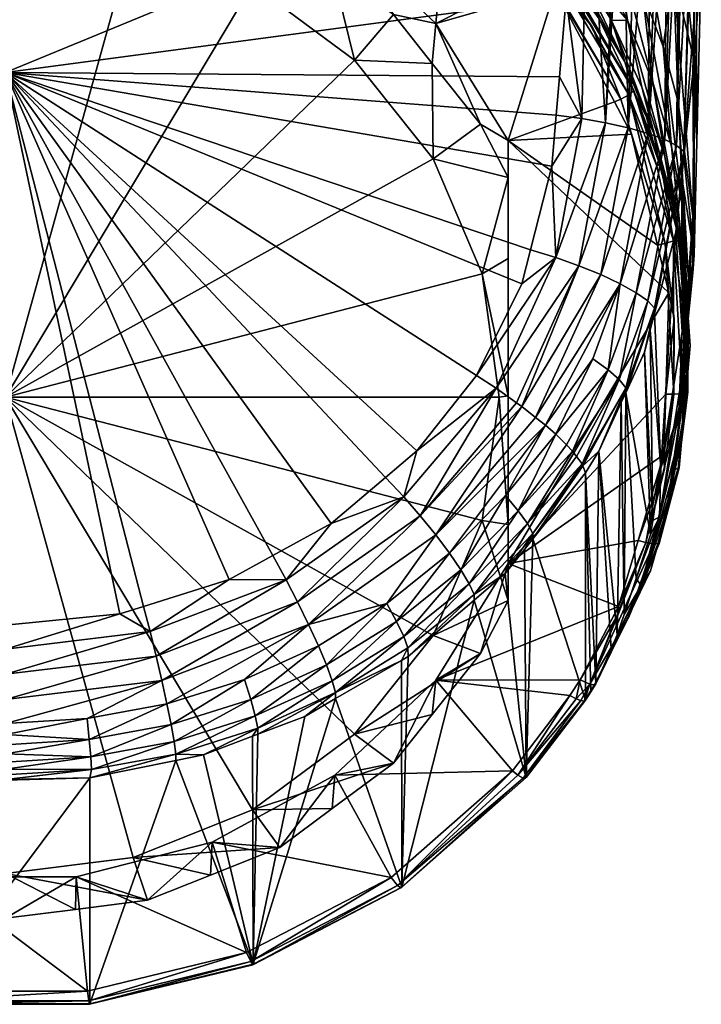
# Model space of a CAD drawing. Extents: x -0.026 to 0.026, y -0.224 to 0.026.
# Tile 3 of 107: x 0 to 0.015, y -0.224 to -0.203. Entities that reach past the tile are written whole.
import ezdxf

# ---------------------------------------------------------------- set-up
doc = ezdxf.new("R2010")
doc.units = 0
doc.layers.add('mesh', color=7, linetype='CONTINUOUS')

msp = doc.modelspace()

# ---------------------------------------------------------------- meshes
at = {"layer": 'mesh'}
mesh = msp.add_polyface(dxfattribs=at)
corners = [(0.001529, -0.199406, 0.139604), (0.001542, -0.198499, 0.142577), (0, -0.199212, 0.139552), (0.003106, -0.199607, 0.139658), (0.004524, -0.199258, 0.142782), (0.004485, -0.200158, 0.139807), (0, -0.200551, 0.139195), (0.002795, -0.200906, 0.139291), (-0.001529, -0.199406, 0.139604), (0, -0.1817, 0.162946), (0.012296, -0.198803, 0.166551), (0, -0.203871, 0.168025), (0.004814, -0.195666, 0.144076), (0.00342, -0.195417, 0.143627), (0.00342, -0.195546, 0.143147), (0.00342, -0.195374, 0.143757), (0.004893, -0.195956, 0.143271), (0.00342, -0.195595, 0.142969), (0.003329, -0.196265, 0.141975), (0, -0.195892, 0.141874), (-0.001542, -0.198499, 0.142577), (0, -0.195402, 0.142156), (-0.000001, -0.195075, 0.143513), (-0.000655, -0.195053, 0.143506), (0.00342, -0.195784, 0.14226), (0.001743, -0.195137, 0.143534), (0.000002, -0.194915, 0.143838), (0.003416, -0.195276, 0.143956), (0.001745, -0.195011, 0.14387), (0.001754, -0.194817, 0.144196), (0.003412, -0.195165, 0.14418), (0.00341, -0.195076, 0.144286), (0.004766, -0.195451, 0.14438), (0.00456, -0.196088, 0.142344), (0, -0.19573, 0.141865), (0.003371, -0.19608, 0.141971), (0, -0.195547, 0.141941), (0.003414, -0.195845, 0.142131)]
mesh.append_faces([[corners[k] for k in face] for face in [(0, 1, 2, 2), (3, 1, 0, 0), (3, 4, 1, 1), (5, 4, 3, 3), (0, 2, 6, 6), (7, 3, 0, 0), (2, 8, 6, 6), (9, 10, 11, 11), (12, 13, 14, 14), (12, 15, 13, 13), (16, 14, 17, 17), (18, 1, 4, 4), (19, 1, 18, 18), (19, 20, 1, 1), (21, 22, 23, 23), (24, 22, 21, 21), (14, 13, 25, 25), (24, 25, 22, 22), (17, 25, 24, 24), (17, 14, 25, 25), (22, 26, 23, 23), (15, 27, 28, 28), (29, 30, 31, 31), (28, 27, 30, 30), (25, 15, 28, 28), (13, 15, 25, 25), (26, 25, 28, 28), (32, 30, 27, 27), (32, 31, 30, 30), (17, 24, 33, 33), (18, 34, 19, 19), (18, 35, 34, 34), (34, 35, 36, 36), (35, 37, 36, 36), (36, 24, 21, 21), (37, 24, 36, 36)]])
mesh = msp.add_polyface(dxfattribs=at)
corners = [(0.015224, -0.200772, 0.156347), (0.015224, -0.201457, 0.156184), (0.015111, -0.199422, 0.163726), (0.015038, -0.207016, 0.151514), (0.015067, -0.203614, 0.153154), (0.014615, -0.201713, 0.151557), (0.014572, -0.198496, 0.152643), (0.015068, -0.199674, 0.154543), (0.013257, -0.202735, 0.146049), (0.013924, -0.204191, 0.146459), (0.013608, -0.202724, 0.147348), (0.01457, -0.205492, 0.148373), (0.013935, -0.202118, 0.14892), (0.014162, -0.204083, 0.147855), (0.014182, -0.205206, 0.145656), (0.013549, -0.20364, 0.14526), (0.014389, -0.203304, 0.14957), (0.01472, -0.204525, 0.150221), (0.013771, -0.199889, 0.149955), (0.013357, -0.200982, 0.148279), (0.014427, -0.20571, 0.146886), (0.014109, -0.198965, 0.165813), (0.014064, -0.205206, 0.167003), (0.013624, -0.205082, 0.167362), (0.013809, -0.19892, 0.166016), (0.01351, -0.198876, 0.166219), (0.01504, -0.203896, 0.164684), (0.014842, -0.205599, 0.165567), (0.015058, -0.202769, 0.164443), (0.014423, -0.205339, 0.166567), (0.014757, -0.199141, 0.165009), (0.014684, -0.205472, 0.166078), (0.015014, -0.199281, 0.164369), (0.014605, -0.199095, 0.165217), (0.014474, -0.199056, 0.165397), (0.014311, -0.199007, 0.16562), (0.015128, -0.205381, 0.154555), (0.015045, -0.199326, 0.164163), (0.014836, -0.199184, 0.164814)]
mesh.append_faces([[corners[k] for k in face] for face in [(0, 1, 2, 2), (3, 4, 5, 5), (4, 6, 5, 5), (4, 7, 6, 6), (1, 7, 4, 4), (1, 0, 7, 7), (8, 9, 10, 10), (11, 12, 13, 13), (14, 8, 15, 15), (14, 9, 8, 8), (5, 16, 17, 17), (18, 16, 5, 5), (18, 12, 16, 16), (19, 12, 18, 18), (19, 13, 12, 12), (10, 13, 19, 19), (9, 20, 10, 10), (21, 22, 23, 23), (24, 23, 25, 25), (24, 21, 23, 23), (26, 27, 28, 28), (29, 30, 31, 31), (31, 32, 27, 27), (29, 33, 30, 30), (29, 34, 33, 33), (22, 34, 29, 29), (22, 35, 34, 34), (21, 35, 22, 22), (28, 36, 26, 26), (2, 36, 28, 28), (1, 36, 2, 2), (4, 36, 1, 1), (28, 37, 2, 2), (28, 27, 37, 37), (30, 38, 31, 31), (27, 32, 37, 37), (31, 38, 32, 32)]])
mesh = msp.add_polyface(dxfattribs=at)
corners = [(0.006, -0.200764, 0.13997), (0.004524, -0.199258, 0.142782), (0.004485, -0.200158, 0.139807), (0.007207, -0.200725, 0.143178), (0.007145, -0.201613, 0.140199), (0.008485, -0.202605, 0.140467), (0.009414, -0.202804, 0.143739), (0.009334, -0.203673, 0.140755), (0.010392, -0.205005, 0.141115), (0.011, -0.205358, 0.144428), (0.002795, -0.200906, 0.139291), (0.001529, -0.199406, 0.139604), (0, -0.200551, 0.139195), (0.003106, -0.199607, 0.139658), (0.0054, -0.201948, 0.139572), (0.007637, -0.203605, 0.140019), (0, -0.210978, 0.142009), (0.012029, -0.202051, 0.143536), (0.009716, -0.199479, 0.142842), (0.01167, -0.201652, 0.143428), (0, -0.203871, 0.168025), (0.012268, -0.20223, 0.167294), (0.012118, -0.203968, 0.167668), (0.012296, -0.198803, 0.166551), (0.010638, -0.1995, 0.144211), (0.011369, -0.200462, 0.143552), (0.011766, -0.200768, 0.144533), (0.011107, -0.199091, 0.145967), (0.011283, -0.199613, 0.145648), (0.012254, -0.200819, 0.146035), (0.012432, -0.20136, 0.145661), (0.011459, -0.200081, 0.145301), (0.010887, -0.200007, 0.143425), (0.011982, -0.201311, 0.143785), (0.01177, -0.201573, 0.143414), (0.009364, -0.199243, 0.142778), (0.009578, -0.198961, 0.142828), (0.01199, -0.201368, 0.143554), (0.012027, -0.201312, 0.14366), (0.011894, -0.201469, 0.14345), (0.010791, -0.200182, 0.143102), (0.009487, -0.199088, 0.142766)]
mesh.append_faces([[corners[k] for k in face] for face in [(0, 1, 2, 2), (0, 3, 1, 1), (4, 3, 0, 0), (5, 3, 4, 4), (5, 6, 3, 3), (7, 6, 5, 5), (8, 6, 7, 7), (8, 9, 6, 6), (10, 11, 12, 12), (10, 2, 13, 13), (14, 2, 10, 10), (14, 0, 2, 2), (14, 4, 0, 0), (15, 4, 14, 14), (15, 5, 4, 4), (15, 7, 5, 5), (16, 14, 10, 10), (9, 17, 6, 6), (6, 18, 3, 3), (6, 19, 18, 18), (17, 19, 6, 6), (20, 21, 22, 22), (20, 23, 21, 21), (24, 25, 26, 26), (27, 28, 29, 29), (30, 28, 31, 31), (30, 29, 28, 28), (24, 32, 25, 25), (25, 33, 26, 26), (34, 18, 19, 19), (35, 18, 34, 34), (32, 33, 25, 25), (36, 37, 38, 38), (36, 39, 37, 37), (38, 33, 32, 32), (40, 34, 39, 39), (40, 41, 34, 34)]])
mesh = msp.add_polyface(dxfattribs=at)
corners = [(0.011, -0.205358, 0.144428), (0.013326, -0.204517, 0.144201), (0.012029, -0.202051, 0.143536), (0.012741, -0.202154, 0.144884), (0.012986, -0.2027, 0.144165), (0.013549, -0.20364, 0.14526), (0.012074, -0.200214, 0.146395), (0.012254, -0.200819, 0.146035), (0.013086, -0.202121, 0.146452), (0.011107, -0.199091, 0.145967), (0.01291, -0.201429, 0.146858), (0.01192, -0.199572, 0.14674), (0.012757, -0.200687, 0.147263), (0.011459, -0.200081, 0.145301), (0.011766, -0.200768, 0.144533), (0.012432, -0.20136, 0.145661), (0.013257, -0.202735, 0.146049), (0.013608, -0.202724, 0.147348), (0.013357, -0.200982, 0.148279), (0.012651, -0.199908, 0.147656), (0.011817, -0.198906, 0.147063), (0.01351, -0.198876, 0.166219), (0.013624, -0.205082, 0.167362), (0.01313, -0.204972, 0.167624), (0.012613, -0.204882, 0.167785), (0.012118, -0.203968, 0.167668), (0.012268, -0.20223, 0.167294), (0.011982, -0.201311, 0.143785), (0.013405, -0.198867, 0.166258), (0.012744, -0.198818, 0.166484), (0.01177, -0.201573, 0.143414), (0.01167, -0.201652, 0.143428), (0.013462, -0.204454, 0.144191), (0.012834, -0.202873, 0.14383), (0.013726, -0.204235, 0.144578), (0.01199, -0.201368, 0.143554), (0.013746, -0.204267, 0.14442), (0.012027, -0.201312, 0.14366), (0.011894, -0.201469, 0.14345), (0.013636, -0.204359, 0.144259)]
mesh.append_faces([[corners[k] for k in face] for face in [(0, 1, 2, 2), (3, 4, 5, 5), (6, 7, 8, 8), (6, 9, 7, 7), (6, 10, 11, 11), (8, 10, 6, 6), (10, 12, 11, 11), (3, 13, 14, 14), (3, 15, 13, 13), (5, 15, 3, 3), (5, 16, 15, 15), (16, 7, 15, 15), (16, 8, 7, 7), (17, 8, 16, 16), (17, 10, 8, 8), (18, 10, 17, 17), (18, 12, 10, 10), (19, 12, 18, 18), (19, 20, 12, 12), (21, 22, 23, 23), (24, 25, 26, 26), (3, 27, 4, 4), (14, 27, 3, 3), (21, 23, 28, 28), (23, 29, 28, 28), (24, 29, 23, 23), (24, 26, 29, 29), (30, 31, 2, 2), (32, 30, 2, 2), (33, 30, 32, 32), (34, 4, 27, 27), (35, 36, 37, 37), (38, 39, 35, 35), (37, 34, 27, 27), (36, 34, 37, 37), (38, 33, 39, 39), (38, 30, 33, 33)]])
mesh = msp.add_polyface(dxfattribs=at)
corners = [(0.011, -0.206168, 0.141428), (0.011, -0.205358, 0.144428), (0.010392, -0.205005, 0.141115), (0.009353, -0.205765, 0.140602), (0.010432, -0.20828, 0.141281), (0.009334, -0.203673, 0.140755), (0.007637, -0.203605, 0.140019), (0.011, -0.207945, 0.141686), (0.011, -0.210948, 0.14212), (0.0108, -0.210978, 0.142009), (0.011, -0.213762, 0.143255), (0.002795, -0.200906, 0.139291), (0, -0.200551, 0.139195), (0, -0.210978, 0.142009), (0.010432, -0.213677, 0.142737), (0.0054, -0.201948, 0.139572), (0.005847, -0.214446, 0.170066), (0.004889, -0.214972, 0.170196), (0, -0.203871, 0.168025), (0.007128, -0.213744, 0.169891), (0.008317, -0.212733, 0.169645), (0.009, -0.212153, 0.169504), (0.010305, -0.210501, 0.169113), (0.0113, -0.208496, 0.168655), (0.011488, -0.207754, 0.168492), (0.01195, -0.205925, 0.16809), (0.012046, -0.204809, 0.167849), (0.012118, -0.203968, 0.167668), (0.002503, -0.215719, 0.170384), (0, -0.215969, 0.170448), (0.012039, -0.207922, 0.168449), (0.010732, -0.21078, 0.169102), (0.011183, -0.211101, 0.168977), (0.009071, -0.213573, 0.169584), (0.012543, -0.208101, 0.168306)]
mesh.append_faces([[corners[k] for k in face] for face in [(0, 1, 2, 2), (0, 3, 4, 4), (3, 5, 6, 6), (3, 2, 5, 5), (0, 2, 3, 3), (4, 7, 0, 0), (4, 8, 7, 7), (9, 8, 4, 4), (9, 10, 8, 8), (11, 12, 13, 13), (13, 4, 3, 3), (13, 9, 4, 4), (14, 9, 13, 13), (13, 6, 15, 15), (3, 6, 13, 13), (1, 0, 7, 7), (1, 8, 10, 10), (7, 8, 1, 1), (16, 17, 18, 18), (18, 19, 16, 16), (18, 20, 19, 19), (21, 20, 18, 18), (18, 22, 21, 21), (18, 23, 22, 22), (24, 23, 18, 18), (18, 25, 24, 24), (18, 26, 25, 25), (27, 26, 18, 18), (28, 29, 18, 18), (30, 23, 24, 24), (22, 23, 30, 30), (31, 21, 22, 22), (32, 33, 31, 31), (30, 31, 22, 22), (34, 31, 30, 30), (34, 32, 31, 31)]])
mesh = msp.add_polyface(dxfattribs=at)
corners = [(0.011, -0.205358, 0.144428), (0.014266, -0.207649, 0.145046), (0.013697, -0.205223, 0.144392), (0.01451, -0.208694, 0.145328), (0.011, -0.214619, 0.146927), (0.013326, -0.204517, 0.144201), (0.013569, -0.210771, 0.166691), (0.013569, -0.210885, 0.166183), (0.013471, -0.211097, 0.166232), (0.011598, -0.211421, 0.168756), (0.01345, -0.208497, 0.167717), (0.011811, -0.21159, 0.168622), (0.013023, -0.208296, 0.168061), (0.011299, -0.211183, 0.168944), (0.012543, -0.208101, 0.168306), (0.012039, -0.207922, 0.168449), (0.011488, -0.207754, 0.168492), (0.01195, -0.205925, 0.16809), (0.011183, -0.211101, 0.168977), (0.012978, -0.212162, 0.166478), (0.012616, -0.212437, 0.167224), (0.013426, -0.210594, 0.167194), (0.012407, -0.212159, 0.167836), (0.013185, -0.210381, 0.167669), (0.012494, -0.212275, 0.167581), (0.012273, -0.212025, 0.16804), (0.012852, -0.21014, 0.168086), (0.013799, -0.208693, 0.167291), (0.012046, -0.204809, 0.167849), (0.012118, -0.203968, 0.167668), (0.012613, -0.204882, 0.167785), (0.01313, -0.204972, 0.167624), (0.013624, -0.205082, 0.167362), (0.014064, -0.205206, 0.167003), (0.013549, -0.20364, 0.14526), (0.012986, -0.2027, 0.144165), (0.013726, -0.204235, 0.144578), (0.012037, -0.211788, 0.168399), (0.013462, -0.204454, 0.144191), (0.012029, -0.202051, 0.143536), (0.01199, -0.201368, 0.143554), (0.013636, -0.204359, 0.144259), (0.013746, -0.204267, 0.14442), (0.012834, -0.202873, 0.14383)]
mesh.append_faces([[corners[k] for k in face] for face in [(0, 1, 2, 2), (0, 3, 1, 1), (4, 3, 0, 0), (2, 5, 0, 0), (6, 7, 8, 8), (9, 10, 11, 11), (9, 12, 10, 10), (13, 12, 9, 9), (13, 14, 12, 12), (15, 16, 17, 17), (13, 18, 14, 14), (19, 6, 8, 8), (20, 21, 6, 6), (21, 22, 23, 23), (20, 24, 21, 21), (22, 25, 23, 23), (10, 26, 11, 11), (10, 23, 26, 26), (27, 23, 10, 10), (27, 21, 23, 23), (28, 29, 30, 30), (30, 17, 28, 28), (30, 15, 17, 17), (31, 15, 30, 30), (31, 14, 15, 15), (32, 14, 31, 31), (32, 12, 14, 14), (33, 12, 32, 32), (33, 10, 12, 12), (34, 35, 36, 36), (26, 37, 11, 11), (23, 37, 26, 26), (23, 25, 37, 37), (2, 38, 5, 5), (38, 39, 5, 5), (40, 41, 42, 42), (41, 43, 38, 38)]])
mesh = msp.add_polyface(dxfattribs=at)
corners = [(0.015067, -0.207868, 0.153522), (0.014796, -0.206168, 0.165159), (0.014845, -0.205708, 0.165063), (0.01504, -0.203896, 0.164684), (0.014023, -0.204852, 0.144744), (0.014182, -0.205206, 0.145656), (0.013549, -0.20364, 0.14526), (0.015038, -0.207016, 0.151514), (0.015067, -0.203614, 0.153154), (0.014831, -0.206935, 0.148897), (0.014943, -0.208395, 0.149421), (0.01472, -0.204525, 0.150221), (0.014389, -0.203304, 0.14957), (0.01457, -0.205492, 0.148373), (0.014759, -0.207274, 0.147325), (0.014162, -0.204083, 0.147855), (0.014427, -0.20571, 0.146886), (0.013935, -0.202118, 0.14892), (0.014615, -0.201713, 0.151557), (0.013608, -0.202724, 0.147348), (0.013924, -0.204191, 0.146459), (0.014631, -0.206831, 0.146067), (0.014842, -0.205599, 0.165567), (0.014667, -0.207366, 0.16541), (0.014423, -0.205339, 0.166567), (0.01345, -0.208497, 0.167717), (0.014064, -0.205206, 0.167003), (0.014684, -0.205472, 0.166078), (0.013799, -0.208693, 0.167291), (0.014051, -0.208873, 0.166809), (0.015128, -0.205381, 0.154555), (0.013726, -0.204235, 0.144578), (0.014296, -0.205826, 0.145004), (0.013697, -0.205223, 0.144392), (0.014431, -0.207615, 0.145044), (0.013462, -0.204454, 0.144191), (0.014266, -0.207649, 0.145046), (0.014253, -0.20592, 0.144712), (0.013636, -0.204359, 0.144259), (0.014616, -0.20756, 0.145122), (0.014734, -0.207494, 0.145288), (0.014337, -0.205857, 0.144849), (0.013746, -0.204267, 0.14442)]
mesh.append_faces([[corners[k] for k in face] for face in [(0, 1, 2, 2), (3, 0, 2, 2), (4, 5, 6, 6), (7, 0, 8, 8), (9, 10, 11, 11), (9, 12, 13, 13), (11, 12, 9, 9), (14, 15, 16, 16), (13, 15, 14, 14), (12, 17, 13, 13), (18, 11, 7, 7), (19, 16, 15, 15), (20, 21, 16, 16), (5, 21, 20, 20), (3, 2, 22, 22), (22, 1, 23, 23), (2, 1, 22, 22), (24, 25, 26, 26), (27, 28, 24, 24), (22, 29, 27, 27), (3, 30, 0, 0), (4, 6, 31, 31), (32, 5, 4, 4), (8, 0, 30, 30), (5, 32, 21, 21), (33, 34, 35, 35), (36, 34, 33, 33), (37, 38, 39, 39), (34, 39, 38, 38), (31, 32, 4, 4), (40, 32, 41, 41), (39, 41, 37, 37), (38, 35, 34, 34), (42, 32, 31, 31), (42, 41, 32, 32), (42, 37, 41, 41), (38, 37, 42, 42)]])
mesh = msp.add_polyface(dxfattribs=at)
corners = [(0, -0.210978, 0.142009), (0.002795, -0.22105, 0.144726), (0.0054, -0.220008, 0.144445), (-0.002795, -0.22105, 0.144726), (0, -0.221405, 0.144822), (0.007637, -0.218351, 0.143998), (0, -0.203871, 0.168025), (0.003021, -0.215557, 0.170343), (0.002503, -0.215719, 0.170384), (0.004889, -0.214972, 0.170196), (0, -0.218122, 0.170043), (0, -0.217598, 0.170304), (0.00342, -0.217181, 0.170196), (0.001784, -0.218014, 0.170015), (0.003531, -0.217691, 0.169931), (0.006631, -0.215953, 0.169883), (0.005231, -0.217156, 0.169794), (0.003165, -0.216107, 0.170402), (0, -0.216492, 0.1705), (0, -0.217044, 0.170456), (0.003296, -0.216643, 0.170353), (0.006137, -0.214973, 0.170115), (0.00639, -0.215461, 0.170053), (0.005847, -0.214446, 0.170066), (0.005517, -0.218222, 0.168513), (0.005521, -0.218356, 0.168009), (0.005403, -0.218401, 0.168021), (0.007221, -0.217444, 0.168315), (0.003686, -0.218513, 0.169137), (0.005364, -0.217594, 0.16943), (0.00546, -0.217953, 0.168993), (0.003621, -0.218143, 0.169571), (0.001863, -0.218851, 0.169223), (0.00183, -0.218474, 0.169656), (0.003724, -0.218789, 0.168658), (0, -0.218363, 0.169875), (0, -0.215969, 0.170448)]
mesh.append_faces([[corners[k] for k in face] for face in [(0, 1, 2, 2), (3, 4, 0, 0), (2, 5, 0, 0), (6, 7, 8, 8), (6, 9, 7, 7), (10, 11, 12, 12), (12, 13, 10, 10), (12, 14, 13, 13), (15, 14, 12, 12), (15, 16, 14, 14), (8, 17, 18, 18), (17, 19, 18, 18), (17, 20, 19, 19), (21, 20, 17, 17), (21, 22, 20, 20), (21, 9, 23, 23), (17, 9, 21, 21), (17, 7, 9, 9), (8, 7, 17, 17), (12, 22, 15, 15), (12, 20, 22, 22), (11, 20, 12, 12), (11, 19, 20, 20), (24, 25, 26, 26), (27, 25, 24, 24), (28, 29, 30, 30), (28, 31, 29, 29), (32, 33, 31, 31), (34, 30, 24, 24), (34, 28, 30, 30), (31, 16, 29, 29), (31, 14, 16, 16), (33, 14, 31, 31), (33, 13, 14, 14), (35, 13, 33, 33), (35, 10, 13, 13), (18, 36, 8, 8)]])
mesh = msp.add_polyface(dxfattribs=at)
corners = [(0.014796, -0.206168, 0.165159), (0.014807, -0.209538, 0.152581), (0.014667, -0.207366, 0.16541), (0.014841, -0.209316, 0.152705), (0.015067, -0.207868, 0.153522), (0.015035, -0.208254, 0.152159), (0.015038, -0.207016, 0.151514), (0.014734, -0.211293, 0.15046), (0.014831, -0.206935, 0.148897), (0.014891, -0.210463, 0.148218), (0.014943, -0.208395, 0.149421), (0.014915, -0.208865, 0.147771), (0.014945, -0.210176, 0.146918), (0.014759, -0.207274, 0.147325), (0.014887, -0.208495, 0.14649), (0.01457, -0.205492, 0.148373), (0.014427, -0.20571, 0.146886), (0.014631, -0.206831, 0.146067), (0.01491, -0.209853, 0.149943), (0.01472, -0.204525, 0.150221), (0.014842, -0.205599, 0.165567), (0.014203, -0.209144, 0.165794), (0.014051, -0.208873, 0.166809), (0.013426, -0.210594, 0.167194), (0.013799, -0.208693, 0.167291), (0.014423, -0.205339, 0.166567), (0.01345, -0.208497, 0.167717), (0.014684, -0.205472, 0.166078), (0.014202, -0.20903, 0.166302), (0.014108, -0.209507, 0.165872), (0.014756, -0.207469, 0.145442), (0.014913, -0.209138, 0.145886), (0.014296, -0.205826, 0.145004), (0.014266, -0.207649, 0.145046), (0.01451, -0.208694, 0.145328), (0.014431, -0.207615, 0.145044), (0.014811, -0.210904, 0.146021), (0.014846, -0.209218, 0.145599), (0.014616, -0.20756, 0.145122), (0.014625, -0.210916, 0.145935), (0.014734, -0.207494, 0.145288), (0.014934, -0.209175, 0.145739), (0.014337, -0.205857, 0.144849), (0.014627, -0.209261, 0.145488)]
mesh.append_faces([[corners[k] for k in face] for face in [(0, 1, 2, 2), (0, 3, 1, 1), (4, 3, 0, 0), (1, 3, 5, 5), (4, 5, 3, 3), (6, 5, 4, 4), (7, 5, 6, 6), (8, 9, 10, 10), (11, 9, 8, 8), (12, 13, 14, 14), (11, 13, 12, 12), (11, 15, 13, 13), (8, 15, 11, 11), (14, 16, 17, 17), (13, 16, 14, 14), (6, 10, 18, 18), (6, 19, 10, 10), (20, 2, 21, 21), (22, 23, 24, 24), (25, 24, 26, 26), (27, 22, 24, 24), (20, 28, 22, 22), (21, 28, 20, 20), (21, 29, 28, 28), (17, 30, 31, 31), (17, 32, 30, 30), (14, 17, 31, 31), (33, 34, 35, 35), (36, 37, 38, 38), (39, 38, 35, 35), (40, 30, 32, 32), (41, 30, 40, 40), (41, 31, 30, 30), (38, 40, 42, 42), (37, 40, 38, 38), (37, 41, 40, 40), (43, 35, 34, 34)]])
mesh = msp.add_polyface(dxfattribs=at)
corners = [(0.010432, -0.213677, 0.142737), (0.011, -0.213762, 0.143255), (0.0108, -0.210978, 0.142009), (0.011, -0.215428, 0.143927), (0.014405, -0.212233, 0.146283), (0.014444, -0.210911, 0.145926), (0.011, -0.214619, 0.146927), (0.011, -0.205358, 0.144428), (0.011419, -0.213743, 0.167943), (0.012494, -0.212275, 0.167581), (0.012616, -0.212437, 0.167224), (0.011217, -0.213464, 0.1684), (0.012273, -0.212025, 0.16804), (0.012407, -0.212159, 0.167836), (0.009413, -0.213991, 0.169395), (0.011598, -0.211421, 0.168756), (0.011811, -0.21159, 0.168622), (0.009717, -0.214394, 0.169101), (0.010938, -0.213134, 0.168793), (0.008345, -0.215497, 0.169375), (0.011299, -0.211183, 0.168944), (0.009071, -0.213573, 0.169584), (0.011535, -0.214081, 0.166944), (0.012631, -0.212478, 0.167089), (0.012689, -0.212632, 0.166591), (0.011539, -0.213962, 0.16745), (0.011354, -0.214309, 0.167), (0.010933, -0.214838, 0.167129), (0.010144, -0.215061, 0.168266), (0.009965, -0.214757, 0.168717), (0.010251, -0.215296, 0.167778), (0.011183, -0.211101, 0.168977), (0.012978, -0.212162, 0.166478), (0.013569, -0.210771, 0.166691), (0.013426, -0.210594, 0.167194), (0.012037, -0.211788, 0.168399), (0.010732, -0.21078, 0.169102), (0.008712, -0.213161, 0.169668), (0.009, -0.212153, 0.169504), (0.012916, -0.217251, 0.14805)]
mesh.append_faces([[corners[k] for k in face] for face in [(0, 1, 2, 2), (0, 3, 1, 1), (4, 5, 6, 6), (7, 1, 6, 6), (8, 9, 10, 10), (11, 12, 13, 13), (14, 15, 16, 16), (17, 16, 18, 18), (17, 14, 16, 16), (19, 14, 17, 17), (14, 20, 15, 15), (14, 21, 20, 20), (22, 23, 24, 24), (22, 25, 23, 23), (26, 25, 22, 22), (26, 27, 25, 25), (8, 13, 9, 9), (8, 11, 13, 13), (28, 11, 8, 8), (28, 29, 11, 11), (25, 10, 23, 23), (25, 8, 10, 10), (30, 8, 25, 25), (30, 28, 8, 8), (31, 20, 21, 21), (29, 18, 11, 11), (29, 17, 18, 18), (23, 32, 24, 24), (23, 33, 32, 32), (10, 33, 23, 23), (34, 9, 13, 13), (18, 16, 35, 35), (36, 37, 38, 38), (36, 21, 37, 37), (11, 35, 12, 12), (11, 18, 35, 35), (32, 39, 24, 24)]])
mesh = msp.add_polyface(dxfattribs=at)
corners = [(0.011, -0.214619, 0.146927), (0.014444, -0.210911, 0.145926), (0.01451, -0.208694, 0.145328), (0.013981, -0.209994, 0.165977), (0.014113, -0.213993, 0.150068), (0.013569, -0.210885, 0.166183), (0.014108, -0.209507, 0.165872), (0.014163, -0.213675, 0.150247), (0.014203, -0.209144, 0.165794), (0.014341, -0.212531, 0.150893), (0.014667, -0.207366, 0.16541), (0.014807, -0.209538, 0.152581), (0.015038, -0.207016, 0.151514), (0.01491, -0.209853, 0.149943), (0.014734, -0.211293, 0.15046), (0.014891, -0.210463, 0.148218), (0.014689, -0.212047, 0.148661), (0.014943, -0.208395, 0.149421), (0.0148, -0.211852, 0.147346), (0.014454, -0.213501, 0.147767), (0.015035, -0.208254, 0.152159), (0.014915, -0.208865, 0.147771), (0.014945, -0.210176, 0.146918), (0.014887, -0.208495, 0.14649), (0.01498, -0.209852, 0.146077), (0.014202, -0.20903, 0.166302), (0.014051, -0.208873, 0.166809), (0.013569, -0.210771, 0.166691), (0.013426, -0.210594, 0.167194), (0.014627, -0.209261, 0.145488), (0.014913, -0.209138, 0.145886), (0.014893, -0.210823, 0.146336), (0.014405, -0.212233, 0.146283), (0.014625, -0.210916, 0.145935), (0.014419, -0.212553, 0.146376), (0.014431, -0.207615, 0.145044), (0.014811, -0.210904, 0.146021), (0.014616, -0.20756, 0.145122), (0.014931, -0.210866, 0.146191), (0.014934, -0.209175, 0.145739), (0.01472, -0.212538, 0.146638), (0.014741, -0.212524, 0.146789), (0.014846, -0.209218, 0.145599), (0.014632, -0.21256, 0.146497)]
mesh.append_faces([[corners[k] for k in face] for face in [(0, 1, 2, 2), (3, 4, 5, 5), (6, 7, 3, 3), (8, 9, 6, 6), (10, 9, 8, 8), (10, 11, 9, 9), (12, 13, 14, 14), (15, 16, 17, 17), (18, 19, 15, 15), (14, 11, 20, 20), (9, 11, 14, 14), (21, 18, 15, 15), (22, 18, 21, 21), (22, 23, 24, 24), (13, 17, 16, 16), (25, 6, 3, 3), (26, 27, 28, 28), (25, 27, 26, 26), (25, 5, 27, 27), (3, 5, 25, 25), (29, 2, 1, 1), (23, 30, 24, 24), (24, 31, 22, 22), (22, 31, 18, 18), (32, 33, 1, 1), (32, 34, 33, 33), (33, 35, 29, 29), (36, 37, 33, 33), (33, 29, 1, 1), (31, 24, 30, 30), (38, 30, 39, 39), (38, 31, 30, 30), (40, 31, 38, 38), (40, 41, 31, 31), (36, 39, 42, 42), (36, 38, 39, 39), (43, 38, 36, 36)]])
mesh = msp.add_polyface(dxfattribs=at)
corners = [(0.011, -0.214619, 0.146927), (0.013842, -0.214112, 0.14679), (0.014405, -0.212233, 0.146283), (0.013471, -0.211097, 0.166232), (0.013384, -0.216183, 0.148719), (0.012978, -0.212162, 0.166478), (0.013569, -0.210885, 0.166183), (0.013534, -0.215732, 0.148996), (0.013251, -0.216487, 0.148528), (0.013795, -0.21495, 0.149479), (0.014113, -0.213993, 0.150068), (0.013981, -0.209994, 0.165977), (0.014163, -0.213675, 0.150247), (0.014108, -0.209507, 0.165872), (0.014341, -0.212531, 0.150893), (0.014689, -0.212047, 0.148661), (0.014454, -0.213501, 0.147767), (0.013911, -0.215101, 0.148175), (0.014114, -0.214782, 0.147392), (0.014256, -0.214271, 0.147255), (0.014312, -0.213599, 0.149096), (0.014734, -0.211293, 0.15046), (0.01491, -0.209853, 0.149943), (0.014891, -0.210463, 0.148218), (0.014419, -0.212553, 0.146376), (0.014893, -0.210823, 0.146336), (0.014741, -0.212524, 0.146789), (0.0148, -0.211852, 0.147346), (0.014293, -0.214139, 0.14722), (0.014012, -0.214159, 0.146809), (0.01341, -0.215557, 0.14718), (0.014811, -0.210904, 0.146021), (0.014188, -0.21419, 0.146905), (0.014625, -0.210916, 0.145935), (0.014632, -0.21256, 0.146497), (0.014303, -0.21418, 0.147077), (0.01472, -0.212538, 0.146638), (0.014931, -0.210866, 0.146191), (0.013645, -0.215768, 0.147419)]
mesh.append_faces([[corners[k] for k in face] for face in [(0, 1, 2, 2), (3, 4, 5, 5), (6, 7, 3, 3), (4, 8, 5, 5), (6, 9, 7, 7), (6, 10, 9, 9), (11, 12, 10, 10), (13, 14, 12, 12), (15, 16, 17, 17), (18, 16, 19, 19), (18, 17, 16, 16), (20, 12, 14, 14), (20, 10, 12, 12), (9, 10, 20, 20), (21, 20, 14, 14), (21, 22, 20, 20), (23, 16, 15, 15), (20, 15, 17, 17), (22, 15, 20, 20), (1, 24, 2, 2), (25, 26, 27, 27), (28, 19, 16, 16), (27, 28, 16, 16), (26, 28, 27, 27), (1, 29, 24, 24), (30, 29, 1, 1), (31, 29, 32, 32), (33, 29, 31, 31), (32, 34, 31, 31), (24, 29, 33, 33), (28, 18, 19, 19), (35, 26, 36, 36), (34, 36, 37, 37), (32, 36, 34, 34), (32, 35, 36, 36), (35, 28, 26, 26), (35, 38, 28, 28)]])
mesh = msp.add_polyface(dxfattribs=at)
corners = [(-0.001529, -0.222189, 0.145751), (-0.001542, -0.221478, 0.148778), (0, -0.222383, 0.145804), (-0.003106, -0.221989, 0.145697), (-0.004524, -0.220719, 0.148573), (-0.004485, -0.221437, 0.145548), (-0.002795, -0.22105, 0.144726), (0, -0.221405, 0.144822), (-0.0054, -0.220008, 0.144445), (0, -0.210978, 0.142009), (-0.001886, -0.219233, 0.168499), (0, -0.219347, 0.168529), (-0.001185, -0.21938, 0.16827), (0, -0.219245, 0.168775), (0, -0.218585, 0.169685), (-0.003578, -0.217926, 0.169762), (0, -0.218363, 0.169875), (0, -0.218787, 0.169476), (-0.00362, -0.218143, 0.169571), (-0.003655, -0.21834, 0.169361), (0, -0.218964, 0.169253), (-0.003685, -0.218513, 0.169137), (0, -0.219117, 0.169018), (-0.003707, -0.218663, 0.168901), (-0.003723, -0.218789, 0.168658), (-0.003733, -0.21889, 0.168411), (-0.003842, -0.218941, 0.168158), (-0.001795, -0.223977, 0.149452), (-0.005275, -0.223132, 0.149224), (-0.00542, -0.223388, 0.149707), (-0.001836, -0.219273, 0.168243), (-0.001844, -0.224256, 0.149942), (-0.000001, -0.219359, 0.168265), (-0.00184, -0.224266, 0.149777), (0.00184, -0.224266, 0.149777), (-0.001825, -0.224191, 0.149597), (-0.005408, -0.223399, 0.149543), (0.001825, -0.224191, 0.149597), (-0.005364, -0.223331, 0.149365), (0.001795, -0.223977, 0.149452)]
mesh.append_faces([[corners[k] for k in face] for face in [(0, 1, 2, 2), (3, 1, 0, 0), (3, 4, 1, 1), (5, 4, 3, 3), (6, 0, 7, 7), (6, 3, 0, 0), (6, 5, 3, 3), (8, 5, 6, 6), (9, 8, 6, 6), (10, 11, 12, 12), (13, 11, 10, 10), (14, 15, 16, 16), (17, 18, 14, 14), (17, 19, 18, 18), (20, 19, 17, 17), (20, 21, 19, 19), (22, 21, 20, 20), (22, 23, 21, 21), (13, 23, 22, 22), (13, 24, 23, 23), (10, 24, 13, 13), (10, 25, 24, 24), (26, 25, 10, 10), (4, 27, 1, 1), (4, 28, 27, 27), (29, 30, 31, 31), (26, 30, 29, 29), (31, 12, 32, 32), (30, 12, 31, 31), (10, 30, 26, 26), (10, 12, 30, 30), (31, 33, 29, 29), (31, 34, 33, 33), (33, 35, 36, 36), (33, 37, 35, 35), (35, 27, 38, 38), (35, 39, 27, 27)]])
mesh = msp.add_polyface(dxfattribs=at)
corners = [(0.003106, -0.221989, 0.145697), (0.001542, -0.221478, 0.148778), (0.004524, -0.220719, 0.148573), (0.001529, -0.222189, 0.145751), (0, -0.222383, 0.145804), (-0.001542, -0.221478, 0.148778), (0, -0.221405, 0.144822), (0.002795, -0.22105, 0.144726), (-0.001529, -0.222189, 0.145751), (0, -0.210978, 0.142009), (0.00183, -0.218474, 0.169656), (0, -0.218585, 0.169685), (0, -0.218363, 0.169875), (0, -0.219347, 0.168529), (-0.000001, -0.219359, 0.168265), (-0.001185, -0.21938, 0.16827), (0.001863, -0.218851, 0.169223), (0.003621, -0.218143, 0.169571), (0.003686, -0.218513, 0.169137), (0, -0.218787, 0.169476), (0.001882, -0.21913, 0.168746), (0.003724, -0.218789, 0.168658), (0, -0.219245, 0.168775), (0, -0.219117, 0.169018), (0, -0.218964, 0.169253), (0.001795, -0.223977, 0.149452), (-0.001795, -0.223977, 0.149452), (-0.001844, -0.224256, 0.149942), (0.001842, -0.219308, 0.168252), (0.001844, -0.224256, 0.149942), (0.003729, -0.218928, 0.168155), (0.00184, -0.224266, 0.149777), (0.005408, -0.223399, 0.149543), (0.001825, -0.224191, 0.149597), (-0.00184, -0.224266, 0.149777), (0.005364, -0.223331, 0.149365), (-0.001825, -0.224191, 0.149597), (0.005275, -0.223132, 0.149224)]
mesh.append_faces([[corners[k] for k in face] for face in [(0, 1, 2, 2), (3, 1, 0, 0), (4, 1, 3, 3), (4, 5, 1, 1), (6, 0, 7, 7), (6, 3, 0, 0), (6, 4, 3, 3), (6, 8, 4, 4), (9, 6, 7, 7), (10, 11, 12, 12), (13, 14, 15, 15), (16, 17, 18, 18), (19, 10, 16, 16), (19, 11, 10, 10), (20, 18, 21, 21), (20, 16, 18, 18), (22, 20, 13, 13), (23, 20, 22, 22), (23, 16, 20, 20), (24, 16, 23, 23), (24, 19, 16, 16), (5, 25, 1, 1), (5, 26, 25, 25), (27, 28, 29, 29), (27, 14, 28, 28), (29, 28, 30, 30), (13, 28, 14, 14), (20, 28, 13, 13), (21, 28, 20, 20), (21, 30, 28, 28), (29, 31, 27, 27), (29, 32, 31, 31), (31, 33, 34, 34), (31, 35, 33, 33), (33, 25, 36, 36), (33, 37, 25, 25)]])
mesh = msp.add_polyface(dxfattribs=at)
corners = [(0.008485, -0.21899, 0.144888), (0.009414, -0.217172, 0.147616), (0.009334, -0.217922, 0.1446), (0.007207, -0.219252, 0.148177), (0.007637, -0.218351, 0.143998), (0.010392, -0.216591, 0.144241), (0.009353, -0.216192, 0.143416), (0, -0.210978, 0.142009), (0.010432, -0.213677, 0.142737), (0.008712, -0.213161, 0.169668), (0.008317, -0.212733, 0.169645), (0.009, -0.212153, 0.169504), (0.008345, -0.215497, 0.169375), (0.006631, -0.215953, 0.169883), (0.009413, -0.213991, 0.169395), (0.006845, -0.216421, 0.169607), (0.005231, -0.217156, 0.169794), (0.009071, -0.213573, 0.169584), (0.00639, -0.215461, 0.170053), (0.006137, -0.214973, 0.170115), (0.007128, -0.213744, 0.169891), (0.005847, -0.214446, 0.170066), (0.007221, -0.217444, 0.168315), (0.006546, -0.217968, 0.167911), (0.005521, -0.218356, 0.168009), (0.007222, -0.217575, 0.167812), (0.008661, -0.21674, 0.167602), (0.008803, -0.216464, 0.168069), (0.008809, -0.216654, 0.16758), (0.010251, -0.215296, 0.167778), (0.007146, -0.217184, 0.168798), (0.008557, -0.215889, 0.168999), (0.008711, -0.216216, 0.168554), (0.007019, -0.216839, 0.169238), (0.00546, -0.217953, 0.168993), (0.005364, -0.217594, 0.16943), (0.005517, -0.218222, 0.168513), (0.009717, -0.214394, 0.169101), (0.011089, -0.219157, 0.148151)]
mesh.append_faces([[corners[k] for k in face] for face in [(0, 1, 2, 2), (0, 3, 1, 1), (4, 5, 6, 6), (4, 0, 2, 2), (7, 6, 8, 8), (7, 4, 6, 6), (9, 10, 11, 11), (12, 13, 14, 14), (15, 13, 12, 12), (15, 16, 13, 13), (9, 17, 18, 18), (19, 9, 18, 18), (20, 9, 19, 19), (20, 10, 9, 9), (19, 21, 20, 20), (13, 17, 14, 14), (13, 18, 17, 17), (22, 23, 24, 24), (22, 25, 23, 23), (22, 26, 25, 25), (27, 26, 22, 22), (27, 28, 26, 26), (29, 28, 27, 27), (30, 31, 32, 32), (30, 33, 31, 31), (34, 33, 30, 30), (34, 35, 33, 33), (22, 32, 27, 27), (22, 30, 32, 32), (36, 30, 22, 22), (36, 34, 30, 30), (31, 12, 37, 37), (33, 12, 31, 31), (33, 15, 12, 12), (35, 15, 33, 33), (35, 16, 15, 15), (3, 38, 1, 1)]])
mesh = msp.add_polyface(dxfattribs=at)
corners = [(0.010392, -0.216591, 0.144241), (0.011, -0.214619, 0.146927), (0.011, -0.215428, 0.143927), (0.009414, -0.217172, 0.147616), (0.009353, -0.216192, 0.143416), (0.010432, -0.213677, 0.142737), (0.01341, -0.215557, 0.14718), (0.013842, -0.214112, 0.14679), (0.011, -0.213762, 0.143255), (0.010251, -0.215296, 0.167778), (0.010254, -0.215419, 0.167273), (0.008809, -0.216654, 0.16758), (0.010933, -0.214838, 0.167129), (0.011539, -0.213962, 0.16745), (0.008711, -0.216216, 0.168554), (0.009965, -0.214757, 0.168717), (0.010144, -0.215061, 0.168266), (0.008557, -0.215889, 0.168999), (0.008803, -0.216464, 0.168069), (0.009717, -0.214394, 0.169101), (0.013471, -0.211097, 0.166232), (0.013534, -0.215732, 0.148996), (0.013384, -0.216183, 0.148719), (0.013596, -0.21585, 0.147677), (0.013251, -0.216487, 0.148528), (0.013911, -0.215101, 0.148175), (0.013795, -0.21495, 0.149479), (0.014312, -0.213599, 0.149096), (0.011393, -0.219304, 0.148605), (0.011354, -0.214309, 0.167), (0.011535, -0.214081, 0.166944), (0.012689, -0.212632, 0.166591), (0.012689, -0.217608, 0.148148), (0.012978, -0.212162, 0.166478), (0.012916, -0.217251, 0.14805), (0.013662, -0.215714, 0.14764), (0.014114, -0.214782, 0.147392), (0.012785, -0.217259, 0.147732), (0.013645, -0.215768, 0.147419), (0.014188, -0.21419, 0.146905), (0.013414, -0.215714, 0.147229), (0.014012, -0.214159, 0.146809), (0.01257, -0.217161, 0.147613), (0.014293, -0.214139, 0.14722), (0.012889, -0.217276, 0.147905), (0.014303, -0.21418, 0.147077)]
mesh.append_faces([[corners[k] for k in face] for face in [(0, 1, 2, 2), (0, 3, 1, 1), (4, 2, 5, 5), (4, 0, 2, 2), (1, 6, 7, 7), (3, 6, 1, 1), (8, 2, 1, 1), (9, 10, 11, 11), (9, 12, 10, 10), (13, 12, 9, 9), (14, 15, 16, 16), (14, 17, 15, 15), (18, 16, 9, 9), (18, 14, 16, 16), (17, 19, 15, 15), (20, 21, 22, 22), (23, 24, 25, 25), (25, 21, 26, 26), (25, 22, 21, 21), (24, 22, 25, 25), (27, 25, 26, 26), (28, 12, 29, 29), (28, 10, 12, 12), (30, 28, 29, 29), (31, 32, 30, 30), (33, 24, 34, 34), (35, 25, 36, 36), (23, 25, 35, 35), (37, 38, 39, 39), (6, 40, 41, 41), (41, 37, 39, 39), (40, 37, 41, 41), (6, 42, 40, 40), (43, 35, 36, 36), (38, 35, 43, 43), (38, 44, 35, 35), (38, 45, 39, 39)]])
mesh = msp.add_polyface(dxfattribs=at)
corners = [(0.009334, -0.217922, 0.1446), (0.009414, -0.217172, 0.147616), (0.010392, -0.216591, 0.144241), (0.007637, -0.218351, 0.143998), (0.01257, -0.217161, 0.147613), (0.01341, -0.215557, 0.14718), (0.01235, -0.217506, 0.147706), (0.011089, -0.219157, 0.148151), (0.007207, -0.219252, 0.148177), (0.008437, -0.221492, 0.148782), (0.008669, -0.221703, 0.149253), (0.010254, -0.215419, 0.167273), (0.011393, -0.219304, 0.148605), (0.008809, -0.216654, 0.16758), (0.011535, -0.214081, 0.166944), (0.012689, -0.217608, 0.148148), (0.012689, -0.212632, 0.166591), (0.012803, -0.21743, 0.1481), (0.012916, -0.217251, 0.14805), (0.013251, -0.216487, 0.148528), (0.013596, -0.21585, 0.147677), (0.012662, -0.21763, 0.148001), (0.012587, -0.21762, 0.147858), (0.011329, -0.219315, 0.148354), (0.012486, -0.217579, 0.147763), (0.011212, -0.219249, 0.148212), (0.008649, -0.221718, 0.14909), (0.008579, -0.221664, 0.148915), (0.012889, -0.217276, 0.147905), (0.012785, -0.217259, 0.147732), (0.013662, -0.215714, 0.14764), (0.013414, -0.215714, 0.147229), (0.013645, -0.215768, 0.147419)]
mesh.append_faces([[corners[k] for k in face] for face in [(0, 1, 2, 2), (3, 0, 2, 2), (1, 4, 5, 5), (1, 6, 4, 4), (1, 7, 6, 6), (8, 9, 7, 7), (10, 11, 12, 12), (10, 13, 11, 11), (14, 15, 12, 12), (16, 17, 15, 15), (16, 18, 17, 17), (18, 19, 20, 20), (12, 15, 21, 21), (21, 22, 23, 23), (22, 24, 25, 25), (25, 24, 6, 6), (10, 23, 26, 26), (12, 23, 10, 10), (12, 21, 23, 23), (26, 23, 27, 27), (23, 25, 27, 27), (23, 22, 25, 25), (25, 7, 27, 27), (25, 6, 7, 7), (18, 15, 17, 17), (28, 15, 18, 18), (28, 21, 15, 15), (29, 21, 28, 28), (22, 21, 29, 29), (24, 4, 6, 6), (24, 29, 4, 4), (22, 29, 24, 24), (30, 28, 18, 18), (31, 4, 29, 29), (18, 20, 30, 30), (29, 28, 32, 32)]])
mesh = msp.add_polyface(dxfattribs=at)
corners = [(0.007145, -0.219983, 0.145156), (0.007207, -0.219252, 0.148177), (0.008485, -0.21899, 0.144888), (0.006, -0.220831, 0.145385), (0.004524, -0.220719, 0.148573), (0.004485, -0.221437, 0.145548), (0.003106, -0.221989, 0.145697), (0.0054, -0.220008, 0.144445), (0.007637, -0.218351, 0.143998), (0.002795, -0.22105, 0.144726), (0.003724, -0.218789, 0.168658), (0.004334, -0.218806, 0.168124), (0.003729, -0.218928, 0.168155), (0.005517, -0.218222, 0.168513), (0.005403, -0.218401, 0.168021), (0.008437, -0.221492, 0.148782), (0.005275, -0.223132, 0.149224), (0.001542, -0.221478, 0.148778), (0.001795, -0.223977, 0.149452), (0.00542, -0.223388, 0.149707), (0.005521, -0.218356, 0.168009), (0.001844, -0.224256, 0.149942), (0.007222, -0.217575, 0.167812), (0.008661, -0.21674, 0.167602), (0.008669, -0.221703, 0.149253), (0.006546, -0.217968, 0.167911), (0.008809, -0.216654, 0.16758), (0.005408, -0.223399, 0.149543), (0.008649, -0.221718, 0.14909), (0.005364, -0.223331, 0.149365), (0.00184, -0.224266, 0.149777), (0.008579, -0.221664, 0.148915), (0.001825, -0.224191, 0.149597), (0.011089, -0.219157, 0.148151)]
mesh.append_faces([[corners[k] for k in face] for face in [(0, 1, 2, 2), (3, 1, 0, 0), (3, 4, 1, 1), (5, 4, 3, 3), (6, 4, 5, 5), (7, 2, 8, 8), (7, 0, 2, 2), (7, 3, 0, 0), (9, 3, 7, 7), (9, 5, 3, 3), (9, 6, 5, 5), (10, 11, 12, 12), (13, 11, 10, 10), (13, 14, 11, 11), (4, 15, 1, 1), (4, 16, 15, 15), (17, 16, 4, 4), (17, 18, 16, 16), (19, 14, 20, 20), (19, 11, 14, 14), (19, 12, 11, 11), (21, 12, 19, 19), (22, 23, 24, 24), (19, 22, 24, 24), (19, 25, 22, 22), (20, 25, 19, 19), (23, 26, 24, 24), (19, 27, 21, 21), (19, 28, 27, 27), (24, 28, 19, 19), (27, 29, 30, 30), (27, 31, 29, 29), (28, 31, 27, 27), (29, 16, 32, 32), (29, 15, 16, 16), (31, 15, 29, 29), (31, 33, 15, 15)]])

doc.saveas('drawing.dxf')
